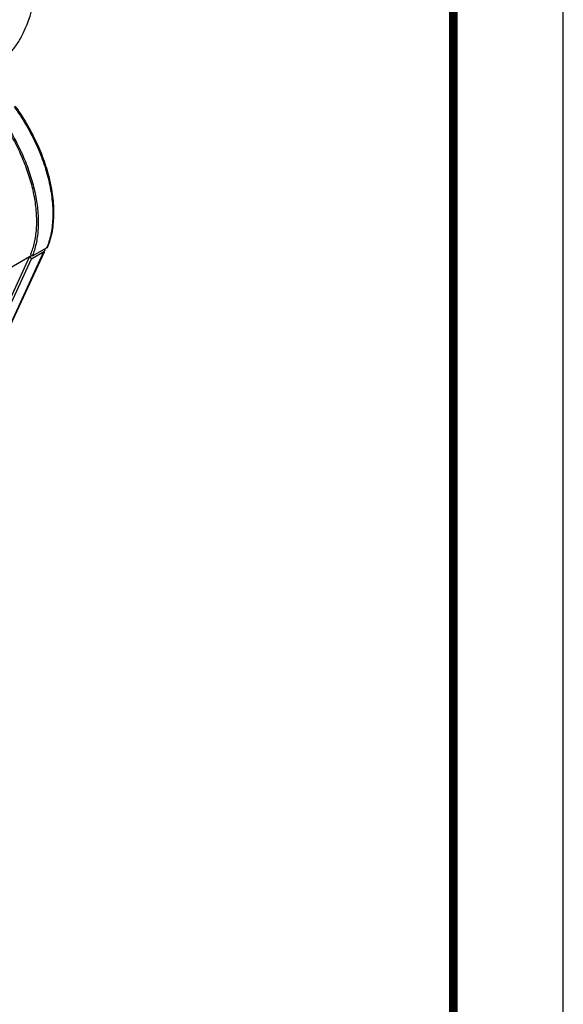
# Model space of a CAD drawing. Header units: inches. Extents: x 0 to 34, y 0 to 22.
# Tile 155 of 164: x 31.5 to 34, y 12.1 to 16.6. Entities that reach past the tile are written whole.
import ezdxf

# ---------------------------------------------------------------- set-up
doc = ezdxf.new("R2010")
doc.units = ezdxf.units.IN
doc.header["$LTSCALE"] = 1.87
doc.header["$MEASUREMENT"] = 0
doc.layers.get('0').update_dxf_attribs({"linetype": 'CONTINUOUS'})
doc.layers.add('3_ALL_AXES', color=7, linetype='CONTINUOUS')
doc.layers.add('7_ALL_FEATURES', color=7, linetype='CONTINUOUS')

msp = doc.modelspace()

# ---------------------------------------------------------------- linework, layer by layer
at = {"color": 7, "linetype": 'Continuous'}
for p, q in [((34, 0), (34, 22)), ((31.3516, 15.4115), (31.5711, 15.5382))]:
    msp.add_line(p, q, dxfattribs=at)
at = {"color": 7, "linetype": 'Continuous', "const_width": 0.04}
msp.add_lwpolyline([(33.5, 0.5), (33.5, 21.5)], dxfattribs=at)
at = {"layer": '3_ALL_AXES', "color": 7, "linetype": 'Continuous'}
for centre, radius, start, end in [((30.98, 16.8262), 0.625, 332.6594, 2.0076), ((31.3116, 16.6549), 0.2518, 328.7849, 332.629)]:
    msp.add_arc(centre, radius, start, end, dxfattribs=at)
msp.add_open_spline([(31.395, 16.3908), (31.4099, 16.4005), (31.4383, 16.4212), (31.4768, 16.4565), (31.5097, 16.4956), (31.5275, 16.5243), (31.5352, 16.5392)], degree=3, knots=[0, 0, 0, 0, 0.258664, 0.510494, 0.757044, 1, 1, 1, 1], dxfattribs=at)
at = {"layer": '7_ALL_FEATURES', "color": 7, "linetype": 'Continuous'}
for p, q in [((31.4488, 15.1508), (31.6374, 15.5605)), ((31.4493, 15.1475), (31.639, 15.5598)), ((31.5808, 15.5278), (31.6374, 15.5605)), ((31.6501, 15.5783), (31.5838, 15.5401)), ((31.6374, 15.5605), (31.6413, 15.5646)), ((31.6532, 15.5818), (31.6501, 15.5783)), ((31.5711, 15.5382), (31.4333, 15.239)), ((31.4376, 15.2166), (31.5808, 15.5278)), ((31.5711, 15.5382), (31.5803, 15.5436)), ((31.5711, 15.5382), (31.5808, 15.5278)), ((31.5838, 15.5401), (31.576, 15.548))]:
    msp.add_line(p, q, dxfattribs=at)
msp.add_arc((31.3796, 15.6911), 0.293, 337.359, 338.124, dxfattribs=at)
for points, knots in [([(31.5013, 16.2205), (31.52, 16.1949), (31.5548, 16.1418), (31.5991, 16.0581), (31.6345, 15.9718), (31.6601, 15.8854), (31.6752, 15.8012), (31.6793, 15.7214), (31.6724, 15.648), (31.6598, 15.6026), (31.6515, 15.582)], [0, 0, 0, 0, 0.139656, 0.279603, 0.417247, 0.550191, 0.676278, 0.793812, 0.901769, 1, 1, 1, 1]), ([(31.5054, 16.2231), (31.5242, 16.1975), (31.5591, 16.1443), (31.6035, 16.0604), (31.6388, 15.9739), (31.6643, 15.8872), (31.6768, 15.8155), (31.681, 15.7602), (31.6813, 15.7087), (31.6751, 15.6484), (31.6618, 15.6026), (31.6532, 15.5818)], [0, 0, 0, 0, 0.139323, 0.278939, 0.416265, 0.548933, 0.674844, 0.734778, 0.792473, 0.900824, 1, 1, 1, 1]), ([(31.4827, 16.0972), (31.4965, 16.0736), (31.5221, 16.0256), (31.5539, 15.9514), (31.5783, 15.8767), (31.5949, 15.8031), (31.6033, 15.7321), (31.6033, 15.6651), (31.5949, 15.6036), (31.5833, 15.5655), (31.576, 15.548)], [0, 0, 0, 0, 0.142735, 0.283655, 0.420784, 0.552378, 0.67693, 0.793326, 0.900992, 1, 1, 1, 1]), ([(31.4885, 16.1007), (31.5026, 16.0766), (31.5287, 16.0276), (31.5612, 15.9519), (31.5861, 15.8756), (31.603, 15.8005), (31.6116, 15.728), (31.6117, 15.6596), (31.6031, 15.5968), (31.5912, 15.5579), (31.5838, 15.5401)], [0, 0, 0, 0, 0.142735, 0.283655, 0.420784, 0.552377, 0.676929, 0.793326, 0.900992, 1, 1, 1, 1]), ([(31.6413, 15.5646), (31.6418, 15.5659), (31.6424, 15.5688), (31.6416, 15.5716), (31.641, 15.5729)], [0, 0, 0, 0, 0.479955, 1, 1, 1, 1])]:
    msp.add_open_spline(points, degree=3, knots=knots, dxfattribs=at)

doc.saveas('drawing.dxf')
